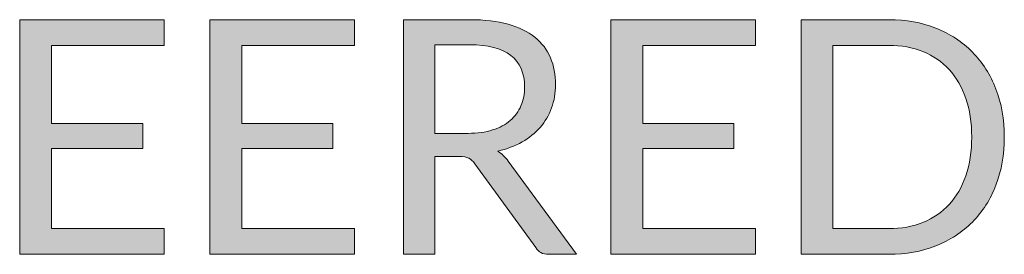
# Model space of a CAD drawing. Header units: inches. Extents: x 52 to 143, y -219 to -85.
# Tile 7 of 20: x 78.68 to 85.94, y -162.12 to -160.39. Entities that reach past the tile are written whole.
import ezdxf

# ---------------------------------------------------------------- set-up
doc = ezdxf.new("R2010")
doc.units = ezdxf.units.IN
doc.header["$MEASUREMENT"] = 0
doc.layers.add('Capa 1', color=7, linetype='Continuous')

# ---------------------------------------------------------------- blocks, each defined once
blk = doc.blocks.new('block 16')
at = {"layer": 'Capa 1'}
h = blk.add_hatch(color=250, dxfattribs=at)
h.dxf.hatch_style = 2
h.paths.add_polyline_path([(79.7441, -160.3861), (79.7441, -160.5769), (78.914, -160.5769), (78.914, -161.1512), (79.5862, -161.1512), (79.5862, -161.3345), (78.914, -161.3345), (78.914, -161.9247), (79.7441, -161.9247), (79.7441, -162.1152), (78.6787, -162.1152), (78.6787, -160.3861)])
h = blk.add_hatch(color=250, dxfattribs=at)
h.dxf.hatch_style = 2
h.paths.add_polyline_path([(81.1463, -160.3861), (81.1463, -160.5769), (80.3162, -160.5769), (80.3162, -161.1512), (80.9883, -161.1512), (80.9883, -161.3345), (80.3162, -161.3345), (80.3162, -161.9247), (81.1463, -161.9247), (81.1463, -162.1152), (80.0809, -162.1152), (80.0809, -160.3861)])
h = blk.add_hatch(color=250, dxfattribs=at)
h.dxf.hatch_style = 2
edge = h.paths.add_edge_path()
edge.add_spline(control_points=[(81.7401, -161.3938), (81.7401, -161.3938), (81.7401, -162.1152), (81.7401, -162.1152), (81.7401, -162.1152), (81.5072, -162.1152), (81.5072, -162.1152), (81.5072, -162.1152), (81.5072, -160.3861), (81.5072, -160.3861), (81.5072, -160.3861), (81.9959, -160.3861), (81.9959, -160.3861), (82.1052, -160.3861), (82.1998, -160.3971), (82.2794, -160.4195), (82.359, -160.4415), (82.4248, -160.4732), (82.4766, -160.5153), (82.5286, -160.557), (82.5671, -160.6073), (82.5919, -160.6665), (82.6168, -160.7258), (82.6294, -160.7919), (82.6294, -160.8649), (82.6294, -160.9263), (82.6196, -160.9835), (82.6003, -161.0365), (82.581, -161.0896), (82.5531, -161.1371), (82.5166, -161.1795), (82.4799, -161.2215), (82.4353, -161.2577), (82.3826, -161.2873), (82.3299, -161.3173), (82.2701, -161.3397), (82.2034, -161.3548), (82.2324, -161.3717), (82.258, -161.3965), (82.2806, -161.4286), (82.2806, -161.4286), (82.785, -162.1152), (82.785, -162.1152), (82.785, -162.1152), (82.5774, -162.1152), (82.5774, -162.1152), (82.5348, -162.1152), (82.5035, -162.0986), (82.4833, -162.0656), (82.4833, -162.0656), (82.0344, -161.4479), (82.0344, -161.4479), (82.0208, -161.4286), (82.0058, -161.4148), (81.9898, -161.4062), (81.9736, -161.3979), (81.9495, -161.3938), (81.9175, -161.3938), (81.9175, -161.3938), (81.7401, -161.3938), (81.7401, -161.3938)], knot_values=[0, 0, 0, 0, 1, 1, 1, 2, 2, 2, 3, 3, 3, 4, 4, 4, 5, 5, 5, 6, 6, 6, 7, 7, 7, 8, 8, 8, 9, 9, 9, 10, 10, 10, 11, 11, 11, 12, 12, 12, 13, 13, 13, 14, 14, 14, 15, 15, 15, 16, 16, 16, 17, 17, 17, 18, 18, 18, 19, 19, 19, 20, 20, 20, 20], degree=3, periodic=1)
edge = h.paths.add_edge_path()
edge.add_spline(control_points=[(81.7401, -161.2236), (81.7401, -161.2236), (81.985, -161.2236), (81.985, -161.2236), (82.0534, -161.2236), (82.1135, -161.2153), (82.1654, -161.1988), (82.2172, -161.1822), (82.2608, -161.1588), (82.2958, -161.1288), (82.3307, -161.0985), (82.3571, -161.0627), (82.3746, -161.0207), (82.3924, -160.979), (82.4013, -160.9328), (82.4013, -160.8818), (82.4013, -160.7792), (82.3672, -160.7016), (82.2994, -160.6493), (82.2313, -160.5969), (82.1302, -160.5707), (81.9959, -160.5707), (81.9959, -160.5707), (81.7401, -160.5707), (81.7401, -160.5707), (81.7401, -160.5707), (81.7401, -161.2236), (81.7401, -161.2236)], knot_values=[0, 0, 0, 0, 1, 1, 1, 2, 2, 2, 3, 3, 3, 4, 4, 4, 5, 5, 5, 6, 6, 6, 7, 7, 7, 8, 8, 8, 9, 9, 9, 9], degree=3, periodic=1)
h = blk.add_hatch(color=250, dxfattribs=at)
h.dxf.hatch_style = 2
h.paths.add_polyline_path([(84.1025, -160.3861), (84.1025, -160.5769), (83.2724, -160.5769), (83.2724, -161.1512), (83.9446, -161.1512), (83.9446, -161.3345), (83.2724, -161.3345), (83.2724, -161.9247), (84.1025, -161.9247), (84.1025, -162.1152), (83.0371, -162.1152), (83.0371, -160.3861)])
h = blk.add_hatch(color=250, dxfattribs=at)
h.dxf.hatch_style = 2
edge = h.paths.add_edge_path()
edge.add_spline(control_points=[(85.9379, -161.2511), (85.9379, -161.3807), (85.9174, -161.4985), (85.8764, -161.6046), (85.8354, -161.7111), (85.7774, -161.802), (85.7026, -161.8775), (85.6278, -161.9532), (85.5381, -162.0115), (85.4335, -162.0532), (85.329, -162.0945), (85.2131, -162.1152), (85.0859, -162.1152), (85.0859, -162.1152), (84.4393, -162.1152), (84.4393, -162.1152), (84.4393, -162.1152), (84.4393, -160.3861), (84.4393, -160.3861), (84.4393, -160.3861), (85.0859, -160.3861), (85.0859, -160.3861), (85.2131, -160.3861), (85.329, -160.4067), (85.4335, -160.4484), (85.5381, -160.4898), (85.6278, -160.5483), (85.7026, -160.6245), (85.7774, -160.7003), (85.8354, -160.7916), (85.8764, -160.8977), (85.9174, -161.0038), (85.9379, -161.1216), (85.9379, -161.2511)], knot_values=[0, 0, 0, 0, 1, 1, 1, 2, 2, 2, 3, 3, 3, 4, 4, 4, 5, 5, 5, 6, 6, 6, 7, 7, 7, 8, 8, 8, 9, 9, 9, 10, 10, 10, 11, 11, 11, 11], degree=3, periodic=1)
edge = h.paths.add_edge_path()
edge.add_spline(control_points=[(85.6978, -161.2511), (85.6978, -161.145), (85.6833, -161.0503), (85.6544, -160.9666), (85.6254, -160.8829), (85.5844, -160.8119), (85.5312, -160.754), (85.4782, -160.6961), (85.4137, -160.652), (85.3383, -160.6214), (85.2625, -160.5907), (85.1784, -160.5756), (85.0859, -160.5756), (85.0859, -160.5756), (84.6746, -160.5756), (84.6746, -160.5756), (84.6746, -160.5756), (84.6746, -161.9257), (84.6746, -161.9257), (84.6746, -161.9257), (85.0859, -161.9257), (85.0859, -161.9257), (85.1784, -161.9257), (85.2625, -161.9105), (85.3383, -161.8799), (85.4137, -161.8492), (85.4782, -161.8051), (85.5312, -161.7479), (85.5844, -161.6904), (85.6254, -161.6198), (85.6544, -161.536), (85.6833, -161.4523), (85.6978, -161.3572), (85.6978, -161.2511)], knot_values=[0, 0, 0, 0, 1, 1, 1, 2, 2, 2, 3, 3, 3, 4, 4, 4, 5, 5, 5, 6, 6, 6, 7, 7, 7, 8, 8, 8, 9, 9, 9, 10, 10, 10, 11, 11, 11, 11], degree=3, periodic=1)
at = {"layer": 'Capa 1', "lineweight": 0}
for points in [[(79.7441, -160.3861), (79.7441, -160.5769), (78.914, -160.5769), (78.914, -161.1512), (79.5862, -161.1512), (79.5862, -161.3345), (78.914, -161.3345), (78.914, -161.9247), (79.7441, -161.9247), (79.7441, -162.1152), (78.6787, -162.1152), (78.6787, -160.3861), (79.7441, -160.3861)], [(81.1463, -160.3861), (81.1463, -160.5769), (80.3162, -160.5769), (80.3162, -161.1512), (80.9883, -161.1512), (80.9883, -161.3345), (80.3162, -161.3345), (80.3162, -161.9247), (81.1463, -161.9247), (81.1463, -162.1152), (80.0809, -162.1152), (80.0809, -160.3861), (81.1463, -160.3861)], [(84.1025, -160.3861), (84.1025, -160.5769), (83.2724, -160.5769), (83.2724, -161.1512), (83.9446, -161.1512), (83.9446, -161.3345), (83.2724, -161.3345), (83.2724, -161.9247), (84.1025, -161.9247), (84.1025, -162.1152), (83.0371, -162.1152), (83.0371, -160.3861), (84.1025, -160.3861)]]:
    blk.add_lwpolyline(points, dxfattribs=at)
for points, knots in [([(81.7401, -161.3938), (81.7401, -161.3938), (81.7401, -162.1152), (81.7401, -162.1152), (81.7401, -162.1152), (81.5072, -162.1152), (81.5072, -162.1152), (81.5072, -162.1152), (81.5072, -160.3861), (81.5072, -160.3861), (81.5072, -160.3861), (81.9959, -160.3861), (81.9959, -160.3861), (82.1052, -160.3861), (82.1998, -160.3971), (82.2794, -160.4195), (82.359, -160.4415), (82.4248, -160.4732), (82.4766, -160.5153), (82.5286, -160.557), (82.5671, -160.6073), (82.5919, -160.6665), (82.6168, -160.7258), (82.6294, -160.7919), (82.6294, -160.8649), (82.6294, -160.9263), (82.6196, -160.9835), (82.6003, -161.0365), (82.581, -161.0896), (82.5531, -161.1371), (82.5166, -161.1795), (82.4799, -161.2215), (82.4353, -161.2577), (82.3826, -161.2873), (82.3299, -161.3173), (82.2701, -161.3397), (82.2034, -161.3548), (82.2324, -161.3717), (82.258, -161.3965), (82.2806, -161.4286), (82.2806, -161.4286), (82.785, -162.1152), (82.785, -162.1152), (82.785, -162.1152), (82.5774, -162.1152), (82.5774, -162.1152), (82.5348, -162.1152), (82.5035, -162.0986), (82.4833, -162.0656), (82.4833, -162.0656), (82.0344, -161.4479), (82.0344, -161.4479), (82.0208, -161.4286), (82.0058, -161.4148), (81.9898, -161.4062), (81.9736, -161.3979), (81.9495, -161.3938), (81.9175, -161.3938), (81.9175, -161.3938), (81.7401, -161.3938), (81.7401, -161.3938)], [0, 0, 0, 0, 1, 1, 1, 2, 2, 2, 3, 3, 3, 4, 4, 4, 5, 5, 5, 6, 6, 6, 7, 7, 7, 8, 8, 8, 9, 9, 9, 10, 10, 10, 11, 11, 11, 12, 12, 12, 13, 13, 13, 14, 14, 14, 15, 15, 15, 16, 16, 16, 17, 17, 17, 18, 18, 18, 19, 19, 19, 20, 20, 20, 20]), ([(85.9379, -161.2511), (85.9379, -161.3807), (85.9174, -161.4985), (85.8764, -161.6046), (85.8354, -161.7111), (85.7774, -161.802), (85.7026, -161.8775), (85.6278, -161.9532), (85.5381, -162.0115), (85.4335, -162.0532), (85.329, -162.0945), (85.2131, -162.1152), (85.0859, -162.1152), (85.0859, -162.1152), (84.4393, -162.1152), (84.4393, -162.1152), (84.4393, -162.1152), (84.4393, -160.3861), (84.4393, -160.3861), (84.4393, -160.3861), (85.0859, -160.3861), (85.0859, -160.3861), (85.2131, -160.3861), (85.329, -160.4067), (85.4335, -160.4484), (85.5381, -160.4898), (85.6278, -160.5483), (85.7026, -160.6245), (85.7774, -160.7003), (85.8354, -160.7916), (85.8764, -160.8977), (85.9174, -161.0038), (85.9379, -161.1216), (85.9379, -161.2511)], [0, 0, 0, 0, 1, 1, 1, 2, 2, 2, 3, 3, 3, 4, 4, 4, 5, 5, 5, 6, 6, 6, 7, 7, 7, 8, 8, 8, 9, 9, 9, 10, 10, 10, 11, 11, 11, 11]), ([(81.7401, -161.2236), (81.7401, -161.2236), (81.985, -161.2236), (81.985, -161.2236), (82.0534, -161.2236), (82.1135, -161.2153), (82.1654, -161.1988), (82.2172, -161.1822), (82.2608, -161.1588), (82.2958, -161.1288), (82.3307, -161.0985), (82.3571, -161.0627), (82.3746, -161.0207), (82.3924, -160.979), (82.4013, -160.9328), (82.4013, -160.8818), (82.4013, -160.7792), (82.3672, -160.7016), (82.2994, -160.6493), (82.2313, -160.5969), (82.1302, -160.5707), (81.9959, -160.5707), (81.9959, -160.5707), (81.7401, -160.5707), (81.7401, -160.5707), (81.7401, -160.5707), (81.7401, -161.2236), (81.7401, -161.2236)], [0, 0, 0, 0, 1, 1, 1, 2, 2, 2, 3, 3, 3, 4, 4, 4, 5, 5, 5, 6, 6, 6, 7, 7, 7, 8, 8, 8, 9, 9, 9, 9]), ([(85.6978, -161.2511), (85.6978, -161.145), (85.6833, -161.0503), (85.6544, -160.9666), (85.6254, -160.8829), (85.5844, -160.8119), (85.5312, -160.754), (85.4782, -160.6961), (85.4137, -160.652), (85.3383, -160.6214), (85.2625, -160.5907), (85.1784, -160.5756), (85.0859, -160.5756), (85.0859, -160.5756), (84.6746, -160.5756), (84.6746, -160.5756), (84.6746, -160.5756), (84.6746, -161.9257), (84.6746, -161.9257), (84.6746, -161.9257), (85.0859, -161.9257), (85.0859, -161.9257), (85.1784, -161.9257), (85.2625, -161.9105), (85.3383, -161.8799), (85.4137, -161.8492), (85.4782, -161.8051), (85.5312, -161.7479), (85.5844, -161.6904), (85.6254, -161.6198), (85.6544, -161.536), (85.6833, -161.4523), (85.6978, -161.3572), (85.6978, -161.2511)], [0, 0, 0, 0, 1, 1, 1, 2, 2, 2, 3, 3, 3, 4, 4, 4, 5, 5, 5, 6, 6, 6, 7, 7, 7, 8, 8, 8, 9, 9, 9, 10, 10, 10, 11, 11, 11, 11])]:
    blk.add_open_spline(points, degree=3, knots=knots, dxfattribs=at)

msp = doc.modelspace()

# ---------------------------------------------------------------- block references
at = {"layer": 'Capa 1'}
msp.add_blockref('block 16', (0, 0), dxfattribs=at)

doc.saveas('drawing.dxf')
